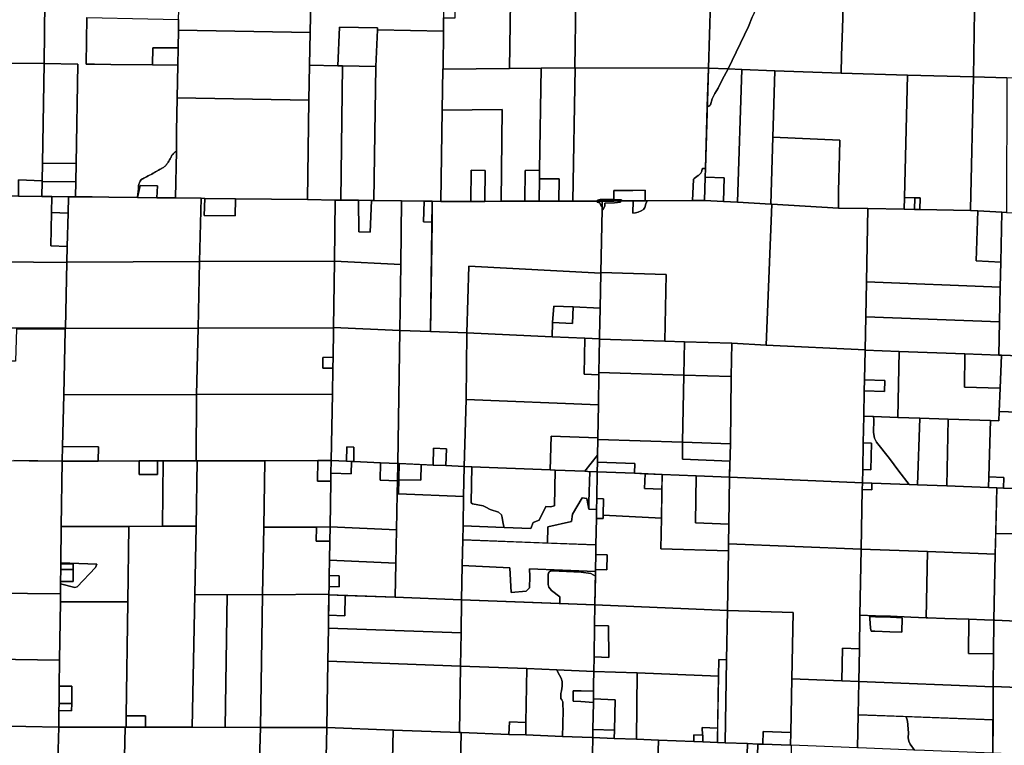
# Model space of a CAD drawing. Header units: feet. Extents: x 1267057 to 1687180, y 137439 to 673336.
# Tile 52 of 159: x 1299272 to 1318854, y 296027 to 310453. Entities that reach past the tile are written whole.
import ezdxf

# ---------------------------------------------------------------- set-up
doc = ezdxf.new("R2010")
doc.units = ezdxf.units.FT
doc.header["$MEASUREMENT"] = 0
doc.layers.add('County_Land_Parcels_IDHS_', color=247, linetype='Continuous')

msp = doc.modelspace()

# ---------------------------------------------------------------- linework, layer by layer
at = {"layer": 'County_Land_Parcels_IDHS_'}
for points in [[(1299782, 311440), (1299758, 309579), (1298768, 309590), (1298797, 312250), (1299792, 312237), (1299782, 311440)], [(1307703, 310715), (1307701, 310487), (1307698, 310224), (1306385, 310249), (1306387, 310288), (1305634, 310301), (1305601, 309537), (1305034, 309548), (1305047, 310198), (1305060, 310838), (1305088, 312167), (1305505, 312162), (1305736, 312159), (1306009, 312155), (1306190, 312153), (1306420, 312150), (1306424, 312150), (1306418, 311621), (1306807, 311615), (1306828, 312144), (1307718, 312132), (1307703, 310715)], [(1309052, 312144), (1309010, 309483), (1307690, 309470), (1307691, 309497), (1307691, 309497), (1307698, 310224), (1307701, 310487), (1307931, 310490), (1307934, 310718), (1307703, 310715), (1307718, 312132), (1308143, 312136), (1308130, 311801), (1308379, 311791), (1308384, 311933), (1308384, 312138), (1308392, 312138), (1308497, 312139), (1309052, 312144)], [(1310334, 310835), (1310313, 309495), (1309643, 309489), (1309010, 309483), (1309052, 312144), (1310341, 312155), (1310354, 312155), (1310334, 310835)], [(1312969, 309488), (1310317, 309495), (1310313, 309495), (1310334, 310835), (1310994, 310832), (1311014, 312153), (1311689, 312151), (1313049, 312147), (1312969, 309488)], [(1314117, 312102), (1314125, 311986), (1314105, 311919), (1314090, 311825), (1314071, 311795), (1314084, 311656), (1314078, 311548), (1314041, 311480), (1314026, 311155), (1314002, 311081), (1313993, 310926), (1313919, 310675), (1313836, 310504), (1313768, 310320), (1313363, 309473), (1312972, 309488), (1312972, 309488), (1312969, 309488), (1313049, 312147), (1314117, 312102)], [(1320896, 310567), (1320879, 309247), (1319534, 309283), (1318904, 309300), (1318240, 309317), (1318260, 310627), (1318272, 311421), (1318279, 311927), (1318280, 311947), (1318285, 311947), (1319938, 311909), (1319941, 311909), (1320163, 311904), (1320290, 311901), (1320289, 311876), (1320488, 311851), (1320689, 311869), (1320689, 311892), (1320905, 311887), (1320896, 310567)], [(1305047, 310198), (1302428, 310242), (1302431, 310456), (1302431, 310456), (1302435, 310652), (1302435, 310662), (1302438, 310872), (1302439, 310872), (1305060, 310838), (1305047, 310198)], [(1318240, 309317), (1316926, 309353), (1315611, 309388), (1315616, 309739), (1315633, 310275), (1315646, 310712), (1316041, 310698), (1316565, 310679), (1317194, 310656), (1318260, 310627), (1318240, 309317)], [(1302428, 310242), (1302422, 309892), (1301922, 309894), (1301916, 309554), (1301086, 309563), (1300761, 309566), (1300596, 309568), (1300609, 310496), (1301818, 310469), (1301818, 310469), (1302431, 310456), (1302431, 310456), (1302428, 310242)], [(1305034, 309548), (1305024, 308855), (1302405, 308898), (1302416, 309548), (1302422, 309892), (1302428, 310242), (1305047, 310198), (1305034, 309548)], [(1306385, 310249), (1306354, 309523), (1305694, 309535), (1305601, 309537), (1305634, 310301), (1306387, 310288), (1306385, 310249)], [(1306868, 306851), (1306318, 306858), (1306354, 309523), (1306385, 310249), (1307698, 310224), (1307691, 309497), (1307691, 309497), (1307690, 309470), (1307677, 308656), (1307648, 306841), (1307478, 306843), (1306868, 306851)], [(1302416, 309548), (1301916, 309554), (1301922, 309894), (1302422, 309892), (1302416, 309548)], [(1299725, 307601), (1299719, 307250), (1299249, 307266), (1299247, 306944), (1298908, 306948), (1298399, 306954), (1298428, 309594), (1298768, 309590), (1299758, 309579), (1299725, 307601)], [(1300395, 307593), (1299725, 307601), (1299758, 309579), (1300431, 309570), (1300395, 307593)], [(1305658, 306866), (1305549, 306868), (1304998, 306875), (1305024, 308855), (1305034, 309548), (1305601, 309537), (1305694, 309535), (1305658, 306866)], [(1306318, 306858), (1306266, 306858), (1306010, 306862), (1305658, 306866), (1305694, 309535), (1306354, 309523), (1306318, 306858)], [(1309613, 307458), (1309325, 307456), (1309315, 306842), (1308845, 306842), (1308865, 308668), (1307677, 308656), (1307690, 309470), (1309010, 309483), (1309643, 309489), (1309613, 307458)], [(1310273, 306843), (1309992, 306842), (1309999, 307290), (1309610, 307289), (1309613, 307458), (1309643, 309489), (1310313, 309495), (1310317, 309495), (1310273, 306843)], [(1312909, 307497), (1312850, 307496), (1312848, 307485), (1312837, 307440), (1312820, 307400), (1312804, 307386), (1312769, 307357), (1312766, 307355), (1312686, 307298), (1312674, 307281), (1312674, 307279), (1312652, 306858), (1311749, 306852), (1311713, 306852), (1311711, 307062), (1311465, 307059), (1311088, 307056), (1311090, 306881), (1310815, 306879), (1310766, 306866), (1310766, 306846), (1310760, 306846), (1310273, 306843), (1310317, 309495), (1312969, 309488), (1312909, 307497)], [(1312946, 308730), (1312979, 308733), (1312998, 308745), (1313011, 308763), (1313046, 308879), (1313100, 308987), (1313166, 309092), (1313240, 309256), (1313363, 309473), (1313632, 309463), (1313550, 306822), (1313267, 306838), (1313281, 307306), (1312904, 307321), (1312909, 307497), (1312946, 308730)], [(1313363, 309473), (1313240, 309256), (1313166, 309092), (1313100, 308987), (1313046, 308879), (1313011, 308763), (1312998, 308745), (1312979, 308733), (1312946, 308730), (1312969, 309488), (1312972, 309488), (1312972, 309488), (1313363, 309473)], [(1314250, 308119), (1314209, 306784), (1313550, 306822), (1313632, 309463), (1314291, 309438), (1314250, 308119)], [(1316867, 306919), (1316862, 306684), (1316139, 306696), (1315554, 306707), (1315557, 307047), (1315576, 307772), (1315581, 308057), (1314250, 308119), (1314291, 309438), (1315611, 309388), (1316926, 309353), (1316867, 306919)], [(1318182, 306660), (1318182, 306660), (1317175, 306678), (1317180, 306911), (1317076, 306913), (1316867, 306919), (1316926, 309353), (1318240, 309317), (1318182, 306680), (1318182, 306660)], [(1318896, 306622), (1318802, 306627), (1318325, 306652), (1318182, 306660), (1318182, 306680), (1318240, 309317), (1318904, 309300), (1318896, 306622)], [(1304998, 306875), (1303564, 306893), (1302953, 306901), (1302883, 306902), (1302372, 306909), (1302388, 307836), (1302394, 308228), (1302405, 308898), (1305024, 308855), (1304998, 306875)], [(1308845, 306842), (1308520, 306841), (1308529, 307454), (1308252, 307461), (1308242, 306841), (1308237, 306841), (1307648, 306841), (1307677, 308656), (1308865, 308668), (1308845, 306842)], [(1315554, 306707), (1314231, 306783), (1314209, 306784), (1314250, 308119), (1315581, 308057), (1315576, 307772), (1315557, 307047), (1315554, 306707)], [(1302372, 306909), (1302002, 306913), (1302011, 307152), (1301668, 307155), (1301618, 306917), (1301622, 306991), (1301628, 307029), (1301629, 307042), (1301632, 307075), (1301633, 307083), (1301633, 307103), (1301634, 307132), (1301635, 307151), (1301644, 307180), (1301652, 307207), (1301655, 307219), (1301669, 307243), (1301679, 307260), (1301684, 307269), (1301714, 307286), (1301722, 307291), (1301739, 307300), (1301768, 307315), (1301792, 307328), (1301828, 307346), (1301852, 307359), (1301889, 307378), (1301901, 307385), (1301929, 307401), (1301956, 307417), (1301973, 307427), (1301997, 307442), (1302013, 307451), (1302025, 307458), (1302031, 307461), (1302037, 307464), (1302047, 307469), (1302066, 307479), (1302085, 307489), (1302102, 307498), (1302118, 307506), (1302130, 307516), (1302150, 307531), (1302166, 307543), (1302178, 307553), (1302187, 307565), (1302197, 307579), (1302207, 307592), (1302217, 307605), (1302225, 307619), (1302236, 307638), (1302244, 307651), (1302253, 307668), (1302263, 307687), (1302271, 307702), (1302275, 307708), (1302283, 307725), (1302290, 307739), (1302298, 307757), (1302313, 307771), (1302329, 307787), (1302341, 307799), (1302346, 307804), (1302359, 307818), (1302369, 307828), (1302376, 307835), (1302377, 307836), (1302388, 307836), (1302372, 306909)], [(1300388, 307227), (1299719, 307235), (1299719, 307250), (1299725, 307601), (1300395, 307593), (1300388, 307227)], [(1308520, 306841), (1308242, 306841), (1308252, 307461), (1308529, 307454), (1308520, 306841)], [(1309610, 307289), (1309604, 306842), (1309315, 306842), (1309325, 307456), (1309613, 307458), (1309610, 307289)], [(1312904, 307321), (1312890, 306859), (1312652, 306858), (1312674, 307279), (1312674, 307281), (1312686, 307298), (1312766, 307355), (1312769, 307357), (1312804, 307386), (1312820, 307400), (1312837, 307440), (1312848, 307485), (1312850, 307496), (1312909, 307497), (1312904, 307321)], [(1299719, 307235), (1299714, 306939), (1299247, 306944), (1299249, 307266), (1299719, 307250), (1299719, 307235)], [(1300382, 306931), (1300243, 306933), (1299913, 306937), (1299714, 306939), (1299719, 307235), (1300388, 307227), (1300382, 306931)], [(1309992, 306842), (1309604, 306842), (1309610, 307289), (1309999, 307290), (1309992, 306842)], [(1313267, 306838), (1312890, 306859), (1312904, 307321), (1313281, 307306), (1313267, 306838)], [(1302002, 306913), (1301618, 306917), (1301668, 307155), (1302011, 307152), (1302002, 306913)], [(1311713, 306852), (1311471, 306850), (1311241, 306849), (1311241, 306870), (1311093, 306880), (1311090, 306880), (1311090, 306881), (1311088, 307056), (1311465, 307059), (1311711, 307062), (1311713, 306852)], [(1299905, 306619), (1299889, 305959), (1300219, 305946), (1300211, 305634), (1300211, 305627), (1298876, 305642), (1298904, 306783), (1298908, 306948), (1299247, 306944), (1299714, 306939), (1299913, 306937), (1299905, 306619)], [(1300235, 306606), (1299905, 306619), (1299913, 306937), (1300243, 306933), (1300235, 306606)], [(1302851, 305643), (1300211, 305634), (1300219, 305946), (1300235, 306606), (1300243, 306933), (1300382, 306931), (1300547, 306929), (1300712, 306928), (1301042, 306924), (1301618, 306917), (1302002, 306913), (1302372, 306909), (1302883, 306902), (1302851, 305643)], [(1305533, 305654), (1305533, 305650), (1302851, 305643), (1302883, 306902), (1302953, 306901), (1302944, 306557), (1303555, 306552), (1303564, 306893), (1304998, 306875), (1305549, 306868), (1305533, 305654)], [(1302953, 306901), (1303564, 306893), (1303555, 306552), (1302944, 306557), (1302953, 306901)], [(1306851, 305585), (1305533, 305654), (1305549, 306868), (1305658, 306866), (1306010, 306862), (1306015, 306232), (1306243, 306229), (1306266, 306858), (1306318, 306858), (1306868, 306851), (1306851, 305585)], [(1306010, 306862), (1306266, 306858), (1306243, 306229), (1306015, 306232), (1306010, 306862)], [(1307473, 306425), (1307444, 304252), (1306834, 304275), (1306851, 305585), (1306868, 306851), (1307319, 306845), (1307304, 306431), (1307473, 306425)], [(1307473, 306425), (1307304, 306431), (1307319, 306845), (1307478, 306843), (1307473, 306425)], [(1310855, 306748), (1310854, 306676), (1310830, 305424), (1310830, 305414), (1308203, 305552), (1308168, 304225), (1307444, 304252), (1307478, 306843), (1307648, 306841), (1308237, 306841), (1308242, 306841), (1308520, 306841), (1308845, 306842), (1309315, 306842), (1309604, 306842), (1309992, 306842), (1310273, 306843), (1310760, 306846), (1310760, 306826), (1310810, 306813), (1310838, 306748), (1310855, 306748)], [(1310855, 306748), (1310838, 306748), (1310810, 306813), (1310760, 306826), (1310760, 306846), (1310766, 306846), (1310857, 306846), (1310855, 306748)], [(1311090, 306880), (1311090, 306848), (1310857, 306846), (1310766, 306846), (1310766, 306866), (1310815, 306879), (1311090, 306881), (1311090, 306880)], [(1313267, 306838), (1313550, 306822), (1314209, 306784), (1314231, 306783), (1314116, 303985), (1313434, 304019), (1312495, 304048), (1312104, 304060), (1312129, 305384), (1310830, 305424), (1310854, 306676), (1310878, 306676), (1310910, 306755), (1310908, 306807), (1311102, 306815), (1311220, 306828), (1311220, 306849), (1311241, 306849), (1311471, 306850), (1311468, 306605), (1311520, 306614), (1311574, 306627), (1311631, 306650), (1311679, 306682), (1311702, 306722), (1311725, 306790), (1311749, 306852), (1312652, 306858), (1312890, 306859), (1313267, 306838)], [(1310854, 306676), (1310855, 306748), (1310857, 306846), (1311090, 306848), (1311220, 306849), (1311220, 306828), (1311102, 306815), (1310908, 306807), (1310910, 306755), (1310878, 306676), (1310854, 306676)], [(1311241, 306849), (1311220, 306849), (1311090, 306848), (1311090, 306880), (1311093, 306880), (1311241, 306870), (1311241, 306849)], [(1311471, 306850), (1311713, 306852), (1311749, 306852), (1311725, 306790), (1311702, 306722), (1311679, 306682), (1311631, 306650), (1311574, 306627), (1311520, 306614), (1311468, 306605), (1311471, 306850)], [(1317070, 306680), (1316862, 306684), (1316867, 306919), (1317076, 306913), (1317070, 306680)], [(1317175, 306678), (1317070, 306680), (1317076, 306913), (1317180, 306911), (1317175, 306678)], [(1315554, 306707), (1316139, 306696), (1316110, 305242), (1316097, 304543), (1316084, 303887), (1314116, 303985), (1314231, 306783), (1315554, 306707)], [(1318325, 306652), (1318296, 305657), (1318782, 305633), (1318772, 305132), (1316110, 305242), (1316139, 306696), (1316862, 306684), (1317070, 306680), (1317175, 306678), (1318182, 306660), (1318182, 306660), (1318325, 306652)], [(1318802, 306627), (1318782, 305633), (1318296, 305657), (1318325, 306652), (1318802, 306627)], [(1300219, 305946), (1299889, 305959), (1299905, 306619), (1300235, 306606), (1300219, 305946)], [(1318896, 306622), (1319064, 306613), (1319268, 306602), (1319561, 306587), (1319505, 303757), (1318795, 303783), (1318746, 303785), (1318746, 303788), (1318759, 304445), (1318772, 305132), (1318782, 305633), (1318802, 306627), (1318896, 306622)], [(1300180, 304317), (1298869, 304330), (1298500, 304334), (1297539, 304343), (1297539, 305658), (1298479, 305647), (1298876, 305642), (1300211, 305627), (1300180, 304317)], [(1302820, 304323), (1300180, 304315), (1300180, 304317), (1300211, 305627), (1300211, 305634), (1302851, 305643), (1302820, 304323)], [(1305516, 304334), (1305516, 304330), (1302820, 304323), (1302851, 305643), (1305533, 305650), (1305516, 304334)], [(1306851, 305585), (1306834, 304275), (1305516, 304334), (1305533, 305650), (1305533, 305654), (1306851, 305585)], [(1310830, 305414), (1310817, 304717), (1310280, 304741), (1309896, 304755), (1309866, 304434), (1309861, 304149), (1308168, 304225), (1308203, 305552), (1310830, 305414)], [(1312104, 304060), (1310805, 304099), (1310805, 304107), (1310806, 304154), (1310817, 304717), (1310830, 305414), (1310830, 305424), (1312129, 305384), (1312104, 304060)], [(1318772, 305132), (1318759, 304445), (1316097, 304543), (1316110, 305242), (1318772, 305132)], [(1310817, 304717), (1310806, 304154), (1310805, 304107), (1310513, 304120), (1309861, 304149), (1309866, 304434), (1310263, 304416), (1310280, 304741), (1310817, 304717)], [(1309866, 304434), (1309896, 304755), (1310280, 304741), (1310263, 304416), (1309866, 304434)], [(1318746, 303785), (1318071, 303810), (1316761, 303858), (1316084, 303883), (1316084, 303887), (1316097, 304543), (1318759, 304445), (1318746, 303788), (1318746, 303785)], [(1300180, 304315), (1300179, 304297), (1299206, 304307), (1299192, 303663), (1298855, 303666), (1298869, 304330), (1300180, 304317), (1300180, 304315)], [(1302788, 303003), (1300148, 302995), (1300179, 304278), (1300179, 304297), (1300180, 304315), (1302820, 304323), (1302788, 303003)], [(1305505, 303741), (1305304, 303740), (1305300, 303523), (1305501, 303523), (1305492, 303006), (1302788, 303003), (1302820, 304323), (1305516, 304330), (1305515, 304283), (1305505, 303741)], [(1306834, 304275), (1306794, 301629), (1306450, 301644), (1305915, 301667), (1305920, 301954), (1305775, 301961), (1305769, 301673), (1305467, 301687), (1305492, 303006), (1305501, 303523), (1305505, 303741), (1305515, 304283), (1305516, 304330), (1305516, 304334), (1306834, 304275)], [(1308154, 302900), (1308113, 301571), (1308113, 301571), (1307749, 301587), (1307759, 301923), (1307503, 301935), (1307493, 301598), (1306820, 301628), (1306794, 301629), (1306834, 304275), (1307444, 304252), (1308168, 304225), (1308154, 302900)], [(1309861, 304149), (1310513, 304120), (1310501, 303407), (1310792, 303394), (1310782, 302794), (1308154, 302900), (1308168, 304225), (1309861, 304149)], [(1310805, 304107), (1310805, 304099), (1310793, 303439), (1310792, 303394), (1310501, 303407), (1310513, 304120), (1310805, 304107)], [(1312482, 303388), (1310793, 303439), (1310805, 304099), (1312104, 304060), (1312495, 304048), (1312482, 303388)], [(1313422, 303359), (1312482, 303388), (1312495, 304048), (1313434, 304019), (1313422, 303359)], [(1314116, 303985), (1316084, 303887), (1316084, 303883), (1316072, 303292), (1316068, 303077), (1316058, 302570), (1316047, 302043), (1316037, 301507), (1316032, 301247), (1313395, 301360), (1313390, 301360), (1313408, 302019), (1313422, 303359), (1313434, 304019), (1314116, 303985)], [(1305501, 303523), (1305300, 303523), (1305304, 303740), (1305505, 303741), (1305501, 303523)], [(1316733, 302547), (1316254, 302563), (1316058, 302570), (1316068, 303077), (1316473, 303062), (1316478, 303277), (1316072, 303292), (1316084, 303883), (1316761, 303858), (1316733, 302547)], [(1318770, 303124), (1318752, 302661), (1318745, 302476), (1318582, 302482), (1317740, 302512), (1317173, 302531), (1316733, 302547), (1316761, 303858), (1318071, 303810), (1318064, 303149), (1318770, 303124)], [(1318770, 303124), (1318064, 303149), (1318071, 303810), (1318746, 303785), (1318795, 303783), (1318770, 303124)], [(1321417, 303487), (1321412, 303224), (1320087, 303275), (1320076, 302810), (1320071, 302610), (1319351, 302638), (1319123, 302647), (1318752, 302661), (1318770, 303124), (1318795, 303783), (1319505, 303757), (1320165, 303733), (1320332, 303727), (1320328, 303527), (1321417, 303487)], [(1312457, 302052), (1310770, 302109), (1310770, 302138), (1310782, 302794), (1310792, 303394), (1310793, 303439), (1312482, 303388), (1312457, 302052)], [(1313408, 302019), (1312457, 302052), (1312482, 303388), (1313422, 303359), (1313408, 302019)], [(1316068, 303077), (1316072, 303292), (1316478, 303277), (1316473, 303062), (1316068, 303077)], [(1302782, 301683), (1302126, 301682), (1302016, 301681), (1301648, 301680), (1300832, 301678), (1300840, 301963), (1300123, 301966), (1300148, 302995), (1302788, 303003), (1302782, 301683)], [(1305467, 301687), (1305204, 301686), (1304148, 301685), (1302801, 301684), (1302792, 301683), (1302782, 301683), (1302788, 303003), (1305492, 303006), (1305467, 301687)], [(1310782, 302794), (1310770, 302138), (1309842, 302176), (1309825, 301502), (1308263, 301565), (1308113, 301571), (1308154, 302900), (1310782, 302794)], [(1316960, 301212), (1316220, 301240), (1316032, 301247), (1316037, 301507), (1316199, 301502), (1316210, 302037), (1316047, 302043), (1316058, 302570), (1316254, 302563), (1316260, 302496), (1316249, 302243), (1316271, 302131), (1316309, 302053), (1316571, 301727), (1316755, 301478), (1316960, 301212)], [(1317128, 301205), (1316960, 301212), (1316755, 301478), (1316571, 301727), (1316309, 302053), (1316271, 302131), (1316249, 302243), (1316260, 302496), (1316254, 302563), (1316733, 302547), (1317173, 302531), (1317128, 301205)], [(1319093, 301130), (1319065, 301131), (1318837, 301140), (1318845, 301352), (1318545, 301364), (1318582, 302482), (1318745, 302476), (1318752, 302661), (1319123, 302647), (1319093, 301130)], [(1317713, 301183), (1317128, 301205), (1317173, 302531), (1317740, 302512), (1317713, 301183)], [(1318545, 301364), (1318538, 301151), (1317713, 301183), (1317740, 302512), (1318582, 302482), (1318545, 301364)], [(1310770, 302138), (1310770, 302109), (1310764, 301794), (1310511, 301474), (1309919, 301498), (1309825, 301502), (1309842, 302176), (1310770, 302138)], [(1300832, 301678), (1300116, 301676), (1300123, 301966), (1300840, 301963), (1300832, 301678)], [(1305915, 301667), (1305868, 301669), (1305769, 301673), (1305775, 301961), (1305920, 301954), (1305915, 301667)], [(1313387, 301360), (1312727, 301386), (1312047, 301413), (1311501, 301435), (1311505, 301630), (1310762, 301659), (1310764, 301794), (1310770, 302109), (1312457, 302052), (1312451, 301715), (1313393, 301678), (1313387, 301360)], [(1313390, 301360), (1313387, 301360), (1313393, 301678), (1312451, 301715), (1312457, 302052), (1313408, 302019), (1313390, 301360)], [(1316037, 301507), (1316047, 302043), (1316210, 302037), (1316199, 301502), (1316037, 301507)], [(1307749, 301587), (1307493, 301598), (1307503, 301935), (1307759, 301923), (1307749, 301587)], [(1310762, 301659), (1310758, 301464), (1310568, 301472), (1310511, 301474), (1310764, 301794), (1310762, 301659)], [(1300100, 300376), (1300090, 299652), (1300090, 299636), (1300089, 299521), (1300086, 299284), (1300085, 299234), (1300083, 299036), (1298763, 299051), (1298796, 301691), (1300116, 301676), (1300100, 300376)], [(1302110, 300382), (1301440, 300380), (1300100, 300376), (1300116, 301676), (1300116, 301676), (1300832, 301678), (1301648, 301680), (1301645, 301413), (1302013, 301414), (1302016, 301681), (1302126, 301682), (1302110, 300382)], [(1301648, 301680), (1302016, 301681), (1302013, 301414), (1301645, 301413), (1301648, 301680)], [(1302785, 300384), (1302110, 300382), (1302126, 301682), (1302782, 301683), (1302792, 301683), (1302801, 301684), (1302785, 300384)], [(1304125, 300365), (1304102, 299021), (1302757, 299025), (1302785, 300384), (1302801, 301684), (1304148, 301685), (1304125, 300365)], [(1305460, 301279), (1305445, 300368), (1305172, 300367), (1304125, 300365), (1304148, 301685), (1305204, 301686), (1305197, 301278), (1305460, 301279)], [(1305463, 301440), (1305460, 301279), (1305197, 301278), (1305204, 301686), (1305467, 301687), (1305463, 301440)], [(1305915, 301667), (1306450, 301644), (1306442, 301299), (1306786, 301284), (1306780, 301029), (1306764, 300309), (1305445, 300368), (1305460, 301279), (1305463, 301440), (1305864, 301422), (1305868, 301669), (1305915, 301667)], [(1305769, 301673), (1305868, 301669), (1305864, 301422), (1305463, 301440), (1305467, 301687), (1305769, 301673)], [(1306794, 301629), (1306786, 301284), (1306442, 301299), (1306450, 301644), (1306794, 301629)], [(1306820, 301628), (1306808, 301028), (1306780, 301029), (1306786, 301284), (1306794, 301629), (1306820, 301628)], [(1306813, 301306), (1307251, 301297), (1307256, 301609), (1307493, 301598), (1307749, 301587), (1308113, 301571), (1308101, 300971), (1306808, 301028), (1306813, 301306)], [(1307256, 301609), (1307251, 301297), (1306813, 301306), (1306820, 301628), (1307256, 301609)], [(1308113, 301571), (1308263, 301565), (1308248, 300851), (1308251, 300847), (1308279, 300827), (1308490, 300786), (1308545, 300759), (1308628, 300712), (1308795, 300659), (1308856, 300612), (1308867, 300554), (1308885, 300431), (1308904, 300357), (1308089, 300390), (1308101, 300971), (1308113, 301571), (1308113, 301571)], [(1309825, 301502), (1309919, 301498), (1309906, 300786), (1309827, 300765), (1309735, 300774), (1309606, 300503), (1309484, 300454), (1309437, 300335), (1308904, 300357), (1308885, 300431), (1308867, 300554), (1308856, 300612), (1308795, 300659), (1308628, 300712), (1308545, 300759), (1308490, 300786), (1308279, 300827), (1308251, 300847), (1308248, 300851), (1308263, 301565), (1309825, 301502)], [(1311501, 301435), (1310758, 301464), (1310762, 301659), (1311505, 301630), (1311501, 301435)], [(1310588, 300724), (1310548, 300932), (1310461, 300946), (1310263, 300619), (1310247, 300478), (1309773, 300370), (1309769, 300048), (1308084, 300112), (1308089, 300390), (1308904, 300357), (1309437, 300335), (1309484, 300454), (1309606, 300503), (1309735, 300774), (1309827, 300765), (1309906, 300786), (1309919, 301498), (1310511, 301474), (1310568, 301472), (1310600, 301471), (1310611, 301470), (1310592, 300859), (1310588, 300724)], [(1310749, 300935), (1310745, 300711), (1310741, 300715), (1310588, 300724), (1310592, 300859), (1310611, 301470), (1310758, 301464), (1310749, 300935)], [(1311710, 301427), (1311700, 301132), (1312043, 301120), (1312035, 300543), (1310875, 300603), (1310881, 300929), (1310749, 300935), (1310758, 301464), (1311501, 301435), (1311710, 301427)], [(1312043, 301120), (1311700, 301132), (1311710, 301427), (1312047, 301413), (1312043, 301120)], [(1312727, 301386), (1312714, 300450), (1313374, 300424), (1313368, 300030), (1313367, 299896), (1312026, 299933), (1312035, 300543), (1312047, 301413), (1312727, 301386)], [(1313387, 301360), (1313374, 300424), (1312714, 300450), (1312727, 301386), (1313387, 301360)], [(1313390, 301360), (1313395, 301360), (1316032, 301247), (1316029, 301111), (1316008, 299928), (1313368, 300030), (1313374, 300424), (1313387, 301360), (1313390, 301360)], [(1318837, 301140), (1318702, 301145), (1318538, 301151), (1318545, 301364), (1318845, 301352), (1318837, 301140)], [(1318674, 299828), (1317326, 299878), (1316008, 299928), (1316029, 301111), (1316221, 301107), (1316220, 301240), (1316960, 301212), (1317128, 301205), (1317713, 301183), (1318538, 301151), (1318702, 301145), (1318674, 299828)], [(1316029, 301111), (1316032, 301247), (1316220, 301240), (1316221, 301107), (1316029, 301111)], [(1306808, 301028), (1308101, 300971), (1308089, 300390), (1308084, 300112), (1308074, 299602), (1308060, 298922), (1306741, 298970), (1306752, 299649), (1306764, 300309), (1306780, 301029), (1306808, 301028)], [(1320129, 301090), (1320101, 300382), (1320377, 300372), (1320363, 299998), (1319669, 300025), (1319672, 300194), (1319046, 300231), (1318699, 300236), (1318683, 300252), (1318702, 301145), (1318837, 301140), (1319065, 301131), (1319093, 301130), (1319282, 301123), (1319313, 301122), (1319691, 301107), (1319686, 300851), (1319876, 300844), (1319881, 301100), (1320033, 301094), (1320129, 301090)], [(1310588, 300724), (1310741, 300715), (1310745, 300711), (1310744, 300677), (1310742, 300539), (1310733, 300011), (1309769, 300048), (1309769, 300048), (1309773, 300370), (1310247, 300478), (1310263, 300619), (1310461, 300946), (1310548, 300932), (1310588, 300724)], [(1310875, 300603), (1310874, 300533), (1310742, 300539), (1310745, 300711), (1310749, 300935), (1310881, 300929), (1310875, 300603)], [(1312035, 300543), (1312026, 299933), (1313367, 299896), (1313350, 298708), (1310712, 298821), (1310712, 298822), (1310724, 299482), (1310725, 299522), (1310950, 299515), (1310955, 299815), (1310730, 299822), (1310733, 300011), (1310742, 300539), (1310874, 300533), (1310875, 300603), (1312035, 300543)], [(1302757, 299025), (1302704, 296385), (1301774, 296387), (1301776, 296610), (1301392, 296611), (1301421, 298878), (1301440, 300380), (1302110, 300382), (1302785, 300384), (1302757, 299025)], [(1301421, 298878), (1300081, 298881), (1300083, 299036), (1300085, 299234), (1300368, 299164), (1300413, 299179), (1300782, 299560), (1300807, 299626), (1300090, 299652), (1300100, 300376), (1301440, 300380), (1301421, 298878)], [(1305440, 300088), (1305434, 299708), (1305428, 299406), (1305425, 299187), (1305422, 299033), (1304102, 299021), (1304125, 300365), (1305172, 300367), (1305167, 300087), (1305440, 300088)], [(1305440, 300088), (1305167, 300087), (1305172, 300367), (1305445, 300368), (1305440, 300088)], [(1306764, 300309), (1306752, 299649), (1305434, 299708), (1305440, 300088), (1305445, 300368), (1306764, 300309)], [(1319046, 300231), (1319672, 300194), (1319669, 300025), (1319636, 298476), (1319470, 298482), (1319101, 298495), (1318667, 298513), (1318646, 298514), (1318674, 299828), (1318683, 300252), (1318699, 300236), (1319046, 300231)], [(1310730, 299822), (1310725, 299522), (1310724, 299482), (1309413, 299534), (1309420, 299381), (1309412, 299160), (1309348, 299093), (1309045, 299064), (1309019, 299557), (1308074, 299602), (1308084, 300112), (1310733, 300011), (1310730, 299822)], [(1316008, 299928), (1315983, 298615), (1315971, 297944), (1315636, 297957), (1315624, 297308), (1314629, 297347), (1314654, 298669), (1313350, 298708), (1313367, 299896), (1313368, 300030), (1316008, 299928)], [(1310725, 299522), (1310730, 299822), (1310955, 299815), (1310950, 299515), (1310725, 299522)], [(1317303, 298563), (1316994, 298576), (1316590, 298593), (1316293, 298603), (1315983, 298615), (1316008, 299928), (1317326, 299878), (1317303, 298563)], [(1318646, 298514), (1318457, 298521), (1318147, 298533), (1318134, 298534), (1317674, 298550), (1317330, 298562), (1317303, 298563), (1317326, 299878), (1318674, 299828), (1318646, 298514)], [(1300085, 299234), (1300086, 299284), (1300333, 299285), (1300336, 299521), (1300338, 299637), (1300090, 299636), (1300090, 299652), (1300807, 299626), (1300782, 299560), (1300413, 299179), (1300368, 299164), (1300085, 299234)], [(1300336, 299521), (1300089, 299521), (1300090, 299636), (1300338, 299637), (1300336, 299521)], [(1306752, 299649), (1306741, 298970), (1305422, 299018), (1305422, 299033), (1305425, 299187), (1305624, 299179), (1305627, 299398), (1305428, 299406), (1305434, 299708), (1306752, 299649)], [(1310722, 299387), (1310628, 299440), (1310437, 299470), (1309857, 299495), (1309854, 299495), (1309852, 299495), (1309850, 299495), (1309847, 299494), (1309845, 299494), (1309842, 299494), (1309840, 299493), (1309838, 299493), (1309835, 299492), (1309833, 299491), (1309831, 299491), (1309828, 299490), (1309826, 299489), (1309824, 299488), (1309822, 299487), (1309820, 299486), (1309817, 299484), (1309815, 299483), (1309813, 299482), (1309811, 299480), (1309810, 299479), (1309808, 299477), (1309806, 299476), (1309804, 299474), (1309803, 299472), (1309801, 299470), (1309799, 299468), (1309798, 299466), (1309797, 299464), (1309795, 299462), (1309794, 299460), (1309793, 299458), (1309792, 299456), (1309791, 299454), (1309790, 299452), (1309789, 299449), (1309788, 299447), (1309787, 299445), (1309787, 299442), (1309786, 299440), (1309786, 299438), (1309785, 299435), (1309785, 299433), (1309785, 299431), (1309784, 299428), (1309784, 299426), (1309784, 299423), (1309785, 299421), (1309785, 299418), (1309785, 299416), (1309783, 299227), (1309798, 299170), (1309850, 299106), (1310017, 298977), (1310015, 298848), (1308060, 298922), (1308074, 299602), (1309019, 299557), (1309045, 299064), (1309348, 299093), (1309412, 299160), (1309420, 299381), (1309413, 299534), (1310724, 299482), (1310722, 299387)], [(1300086, 299284), (1300089, 299521), (1300336, 299521), (1300333, 299285), (1300086, 299284)], [(1305425, 299187), (1305428, 299406), (1305627, 299398), (1305624, 299179), (1305425, 299187)], [(1310722, 299387), (1310712, 298822), (1310712, 298821), (1310015, 298848), (1310017, 298977), (1309850, 299106), (1309798, 299170), (1309783, 299227), (1309785, 299416), (1309785, 299418), (1309785, 299421), (1309784, 299423), (1309784, 299426), (1309784, 299428), (1309785, 299431), (1309785, 299433), (1309785, 299435), (1309786, 299438), (1309786, 299440), (1309787, 299442), (1309787, 299445), (1309788, 299447), (1309789, 299449), (1309790, 299452), (1309791, 299454), (1309792, 299456), (1309793, 299458), (1309794, 299460), (1309795, 299462), (1309797, 299464), (1309798, 299466), (1309799, 299468), (1309801, 299470), (1309803, 299472), (1309804, 299474), (1309806, 299476), (1309808, 299477), (1309810, 299479), (1309811, 299480), (1309813, 299482), (1309815, 299483), (1309817, 299484), (1309820, 299486), (1309822, 299487), (1309824, 299488), (1309826, 299489), (1309828, 299490), (1309831, 299491), (1309833, 299491), (1309835, 299492), (1309838, 299493), (1309840, 299493), (1309842, 299494), (1309845, 299494), (1309847, 299494), (1309850, 299495), (1309852, 299495), (1309854, 299495), (1309857, 299495), (1310437, 299470), (1310628, 299440), (1310722, 299387)], [(1300081, 298881), (1300066, 297721), (1298746, 297741), (1298763, 299051), (1300083, 299036), (1300081, 298881)], [(1303357, 296384), (1302714, 296385), (1302704, 296385), (1302757, 299025), (1303399, 299023), (1303357, 296384)], [(1303357, 296384), (1303399, 299023), (1304102, 299021), (1304059, 296382), (1303357, 296384)], [(1305422, 299018), (1305411, 298358), (1305400, 297698), (1305379, 296379), (1304059, 296382), (1304102, 299021), (1305422, 299033), (1305422, 299018)], [(1305415, 298615), (1305422, 299018), (1305742, 299007), (1305738, 298601), (1305415, 298615)], [(1301392, 296611), (1301389, 296388), (1301369, 296388), (1300049, 296391), (1300053, 296719), (1300305, 296715), (1300307, 296855), (1300311, 297200), (1300059, 297201), (1300066, 297721), (1300081, 298881), (1301421, 298878), (1301392, 296611)], [(1305415, 298615), (1305738, 298601), (1305742, 299007), (1306741, 298970), (1308060, 298922), (1308049, 298262), (1305411, 298358), (1305415, 298615)], [(1310706, 298411), (1310696, 297788), (1310691, 297495), (1309956, 297526), (1309358, 297551), (1308039, 297602), (1308049, 298262), (1308060, 298922), (1310712, 298821), (1310706, 298411)], [(1313350, 298708), (1313327, 297728), (1313174, 297734), (1313169, 297404), (1311555, 297466), (1310691, 297495), (1310696, 297788), (1310989, 297775), (1310985, 298399), (1310706, 298411), (1310712, 298821), (1313350, 298708)], [(1314629, 297347), (1314609, 296279), (1314055, 296301), (1314051, 296049), (1313952, 296053), (1313749, 296061), (1313302, 296078), (1313301, 296078), (1313327, 297728), (1313350, 298708), (1314654, 298669), (1314629, 297347)], [(1317303, 298563), (1317330, 298562), (1317674, 298550), (1318134, 298534), (1318147, 298533), (1318141, 297855), (1318641, 297845), (1318635, 297194), (1318635, 297191), (1315959, 297295), (1315971, 297944), (1315983, 298615), (1316293, 298603), (1316590, 298593), (1316994, 298576), (1317303, 298563)], [(1316825, 298563), (1316814, 298275), (1316579, 298284), (1316282, 298294), (1316207, 298297), (1316191, 298353), (1316187, 298453), (1316180, 298543), (1316179, 298588), (1316292, 298583), (1316589, 298573), (1316825, 298563)], [(1316825, 298563), (1316589, 298573), (1316292, 298583), (1316179, 298588), (1316180, 298543), (1316187, 298453), (1316191, 298353), (1316207, 298297), (1316282, 298294), (1316579, 298284), (1316814, 298275), (1316825, 298563)], [(1318646, 298514), (1318641, 297845), (1318141, 297855), (1318147, 298533), (1318457, 298521), (1318646, 298514)], [(1319965, 298462), (1319954, 297140), (1318635, 297194), (1318641, 297845), (1318646, 298514), (1318667, 298513), (1319101, 298495), (1319470, 298482), (1319636, 298476), (1319832, 298469), (1319965, 298462)], [(1308039, 297602), (1305400, 297698), (1305411, 298358), (1308049, 298262), (1308039, 297602)], [(1310696, 297788), (1310706, 298411), (1310985, 298399), (1310989, 297775), (1310696, 297788)], [(1315971, 297944), (1315959, 297295), (1315624, 297308), (1315636, 297957), (1315971, 297944)], [(1300059, 297201), (1300055, 296856), (1300053, 296719), (1300049, 296391), (1298729, 296411), (1298746, 297741), (1300066, 297721), (1300059, 297201)], [(1308017, 296282), (1306698, 296331), (1305379, 296379), (1305400, 297698), (1308039, 297602), (1308017, 296282)], [(1313327, 297728), (1313301, 296078), (1313148, 296084), (1313169, 297404), (1313174, 297734), (1313327, 297728)], [(1309358, 297551), (1309340, 296483), (1309011, 296496), (1309001, 296244), (1308051, 296281), (1308024, 296282), (1308017, 296282), (1308039, 297602), (1309358, 297551)], [(1309956, 297526), (1309975, 297478), (1310010, 297423), (1310042, 297362), (1310058, 297294), (1310059, 297248), (1310059, 297201), (1310057, 297156), (1310046, 297110), (1310037, 297057), (1310031, 296990), (1310034, 296958), (1310054, 296931), (1310071, 296892), (1310076, 296826), (1310080, 296734), (1310075, 296443), (1310068, 296203), (1309336, 296232), (1309340, 296483), (1309358, 297551), (1309956, 297526)], [(1310691, 297495), (1310687, 297239), (1310684, 297101), (1310437, 297107), (1310282, 297110), (1310279, 296905), (1310434, 296895), (1310681, 296880), (1310672, 296341), (1310669, 296180), (1310649, 296181), (1310068, 296203), (1310075, 296443), (1310080, 296734), (1310076, 296826), (1310071, 296892), (1310054, 296931), (1310034, 296958), (1310031, 296990), (1310037, 297057), (1310046, 297110), (1310057, 297156), (1310059, 297201), (1310059, 297248), (1310058, 297294), (1310042, 297362), (1310010, 297423), (1309975, 297478), (1309956, 297526), (1310691, 297495)], [(1311538, 296147), (1311098, 296164), (1311101, 296325), (1311112, 296934), (1310682, 296951), (1310684, 297101), (1310687, 297239), (1310691, 297495), (1311555, 297466), (1311538, 296147)], [(1313153, 296368), (1312847, 296379), (1312850, 296230), (1312679, 296236), (1312677, 296102), (1311978, 296129), (1311538, 296147), (1311555, 297466), (1313169, 297404), (1313153, 296368)], [(1315624, 297308), (1315959, 297295), (1315935, 295975), (1315442, 295995), (1314616, 296027), (1314604, 296027), (1314609, 296279), (1314629, 297347), (1315624, 297308)], [(1318629, 296535), (1315947, 296636), (1315959, 297295), (1318635, 297191), (1318629, 296535)], [(1300307, 296855), (1300055, 296856), (1300059, 297201), (1300311, 297200), (1300307, 296855)], [(1310682, 296951), (1310681, 296880), (1310434, 296895), (1310279, 296905), (1310282, 297110), (1310437, 297107), (1310684, 297101), (1310682, 296951)], [(1319954, 297140), (1319942, 295820), (1318623, 295871), (1318635, 297191), (1318635, 297194), (1319954, 297140)], [(1300053, 296719), (1300055, 296856), (1300307, 296855), (1300305, 296715), (1300053, 296719)], [(1311101, 296325), (1310672, 296341), (1310681, 296880), (1310682, 296951), (1311112, 296934), (1311101, 296325)], [(1301774, 296387), (1301389, 296388), (1301392, 296611), (1301776, 296610), (1301774, 296387)], [(1309340, 296483), (1309336, 296232), (1309001, 296244), (1309011, 296496), (1309340, 296483)], [(1317066, 295932), (1315955, 295975), (1315935, 295975), (1315947, 296636), (1316898, 296600), (1316917, 296553), (1316926, 296509), (1316946, 296273), (1316944, 296173), (1316955, 296111), (1316984, 296050), (1317066, 295932)], [(1317066, 295932), (1316984, 296050), (1316955, 296111), (1316944, 296173), (1316946, 296273), (1316926, 296509), (1316917, 296553), (1316898, 296600), (1318629, 296535), (1318623, 295871), (1317264, 295924), (1317066, 295932)], [(1300033, 295711), (1300018, 295085), (1300018, 295071), (1298693, 295101), (1298675, 293782), (1298090, 293795), (1297355, 293804), (1297391, 295971), (1297941, 295963), (1297949, 296423), (1298729, 296411), (1300049, 296391), (1300033, 295711)], [(1301307, 293746), (1299987, 293752), (1299993, 294024), (1300018, 295071), (1300018, 295085), (1300365, 295084), (1300380, 295710), (1300033, 295711), (1300049, 296391), (1301369, 296388), (1301307, 293746)], [(1303980, 293740), (1303320, 293740), (1302660, 293740), (1301307, 293746), (1301369, 296388), (1301389, 296388), (1301774, 296387), (1302704, 296385), (1302714, 296385), (1304059, 296382), (1303980, 293740)], [(1305324, 293739), (1303980, 293740), (1304059, 296382), (1305379, 296379), (1305324, 293739)], [(1306643, 293691), (1306379, 293701), (1305324, 293739), (1305379, 296379), (1306698, 296331), (1306643, 293691)], [(1308051, 296281), (1308009, 294311), (1307995, 293652), (1307913, 293654), (1306643, 293691), (1306698, 296331), (1308017, 296282), (1308024, 296282), (1308051, 296281)], [(1309001, 296244), (1309336, 296232), (1310068, 296203), (1310649, 296181), (1310669, 296180), (1310655, 295520), (1310647, 295127), (1310184, 295145), (1310177, 294811), (1310640, 294793), (1310628, 294223), (1308009, 294311), (1308051, 296281), (1309001, 296244)], [(1311101, 296325), (1311098, 296164), (1310669, 296180), (1310672, 296341), (1311101, 296325)], [(1313153, 296368), (1313148, 296084), (1312859, 296095), (1312860, 296229), (1312850, 296230), (1312847, 296379), (1313153, 296368)], [(1314609, 296279), (1314604, 296027), (1314051, 296049), (1314055, 296301), (1314609, 296279)], [(1311098, 296164), (1311538, 296147), (1311978, 296129), (1311937, 294810), (1311917, 294165), (1311287, 294183), (1311315, 295502), (1310655, 295520), (1310669, 296180), (1311098, 296164)], [(1312677, 296102), (1312859, 296095), (1313148, 296084), (1313301, 296078), (1313302, 296078), (1313749, 296061), (1313723, 295202), (1313925, 295194), (1313952, 296053), (1314051, 296049), (1314604, 296027), (1314616, 296027), (1314573, 294051), (1313254, 294105), (1313256, 294765), (1311937, 294810), (1311978, 296129), (1312677, 296102)], [(1312859, 296095), (1312677, 296102), (1312679, 296236), (1312860, 296229), (1312859, 296095)], [(1313952, 296053), (1313925, 295194), (1313723, 295202), (1313749, 296061), (1313952, 296053)]]:
    msp.add_lwpolyline(points, close=True, dxfattribs=at)
for points in [[(1300609, 310496), (1300596, 309568), (1300761, 309566), (1301086, 309563), (1301916, 309554), (1302416, 309548), (1302405, 308898), (1302394, 308228), (1302388, 307836), (1302377, 307836), (1302376, 307835), (1302369, 307828), (1302359, 307818), (1302346, 307804), (1302341, 307799), (1302329, 307787), (1302313, 307771), (1302298, 307757), (1302290, 307739), (1302283, 307725), (1302275, 307708), (1302271, 307702), (1302263, 307687), (1302253, 307668), (1302244, 307651), (1302236, 307638), (1302225, 307619), (1302217, 307605), (1302207, 307592), (1302197, 307579), (1302187, 307565), (1302178, 307553), (1302166, 307543), (1302150, 307531), (1302130, 307516), (1302118, 307506), (1302102, 307498), (1302085, 307489), (1302066, 307479), (1302047, 307469), (1302037, 307464), (1302031, 307461), (1302025, 307458), (1302013, 307451), (1301997, 307442), (1301973, 307427), (1301956, 307417), (1301929, 307401), (1301901, 307385), (1301889, 307378), (1301852, 307359), (1301828, 307346), (1301792, 307328), (1301768, 307315), (1301739, 307300), (1301722, 307291), (1301714, 307286), (1301684, 307269), (1301679, 307260), (1301669, 307243), (1301655, 307219), (1301652, 307207), (1301644, 307180), (1301635, 307151), (1301634, 307132), (1301633, 307103), (1301633, 307083), (1301632, 307075), (1301629, 307042), (1301628, 307029), (1301622, 306991), (1301618, 306917), (1301042, 306924), (1300712, 306928), (1300547, 306929), (1300382, 306931), (1300388, 307227), (1300395, 307593), (1300431, 309570), (1299758, 309579), (1299782, 311440)], [(1315646, 310712), (1315633, 310275), (1315616, 309739), (1315611, 309388), (1314291, 309438), (1313632, 309463), (1313363, 309473), (1313363, 309473), (1313768, 310320), (1313836, 310504)], [(1299218, 304307), (1300179, 304297), (1300179, 304278), (1300148, 302995), (1300123, 301966), (1300116, 301676), (1300116, 301676), (1299156, 301687)]]:
    msp.add_lwpolyline(points, dxfattribs=at)

doc.saveas('drawing.dxf')
